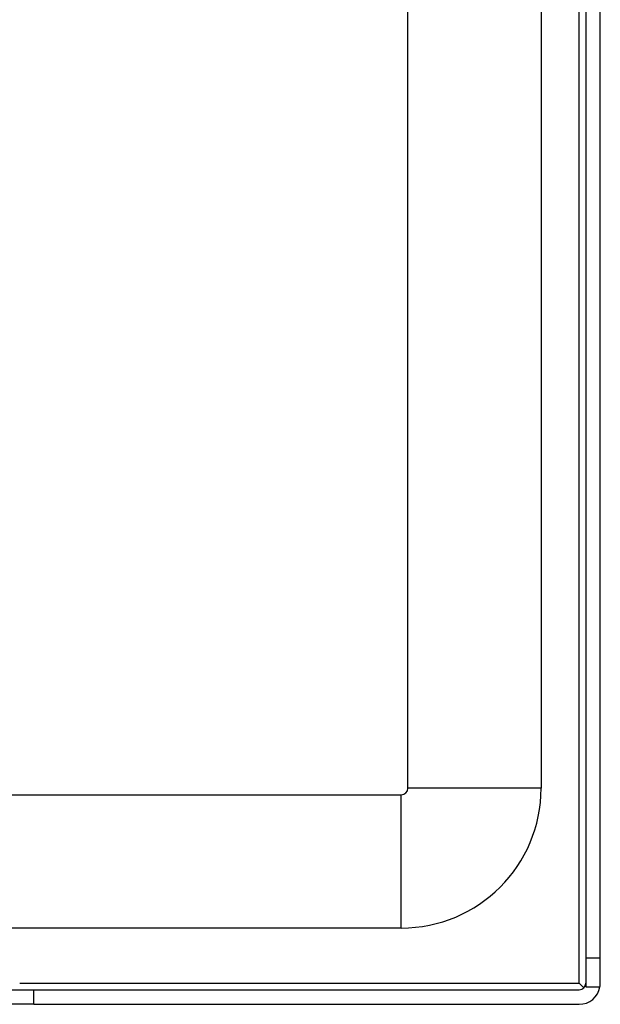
# Model space of a CAD drawing. Header units: inches. Extents: x 20 to 683, y 61 to 320.
# Tile 94 of 256: x 89.43 to 92.15, y 176.28 to 180.9. Entities that reach past the tile are written whole.
import ezdxf

# ---------------------------------------------------------------- set-up
doc = ezdxf.new("R2010")
doc.units = ezdxf.units.IN
doc.header["$MEASUREMENT"] = 0
doc.layers.add('Visible Edges(ANSI)', color=7, linetype='Continuous', lineweight=25)
doc.layers.add('Visible Tangent Edges(ANSI)', color=7, linetype='Continuous', lineweight=25)

msp = doc.modelspace()

# ---------------------------------------------------------------- linework, layer by layer
at = {"layer": 'Visible Edges(ANSI)'}
for p, q in [((92.0828, 215.0947), (92.0828, 176.4917)), ((92.1508, 176.4917), (92.1508, 215.0947)), ((91.8733, 195.5129), (91.8733, 177.2897)), ((91.2483, 177.2897), (91.2483, 195.3509)), ((21.2813, 177.2587), (91.2173, 177.2587)), ((91.2173, 176.6337), (89.1558, 176.6337)), ((92.1508, 176.4917), (92.0828, 176.4917)), ((92.0828, 176.4917), (92.0828, 176.3577)), ((92.1508, 176.3747), (92.1508, 176.4917)), ((92.0738, 176.3528), (92.0518, 176.3747)), ((89.1818, 176.3437), (89.4938, 176.3437)), ((89.4938, 176.3437), (92.0518, 176.3437)), ((92.0828, 176.3577), (92.1494, 176.3577)), ((89.4938, 176.2757), (89.1818, 176.2757)), ((89.4938, 176.2757), (92.0518, 176.2757))]:
    msp.add_line(p, q, dxfattribs=at)
for centre, radius, start, end in [((91.2173, 177.2897), 0.031, 270, 0), ((91.2173, 177.2897), 0.656, 270, 0), ((92.0518, 176.3747), 0.031, 270, 0), ((92.0518, 176.3747), 0.099, 350.1123, 0), ((92.0518, 176.3747), 0.099, 270, 350.1123)]:
    msp.add_arc(centre, radius, start, end, dxfattribs=at)
at = {"layer": 'Visible Tangent Edges(ANSI)'}
for p, q in [((92.0518, 176.3747), (92.0518, 215.0947)), ((91.8733, 177.2897), (91.2483, 177.2897)), ((91.2173, 176.6337), (91.2173, 177.2587)), ((89.4274, 176.3747), (92.0518, 176.3747)), ((89.4938, 176.2757), (89.4938, 176.3437))]:
    msp.add_line(p, q, dxfattribs=at)

doc.saveas('drawing.dxf')
